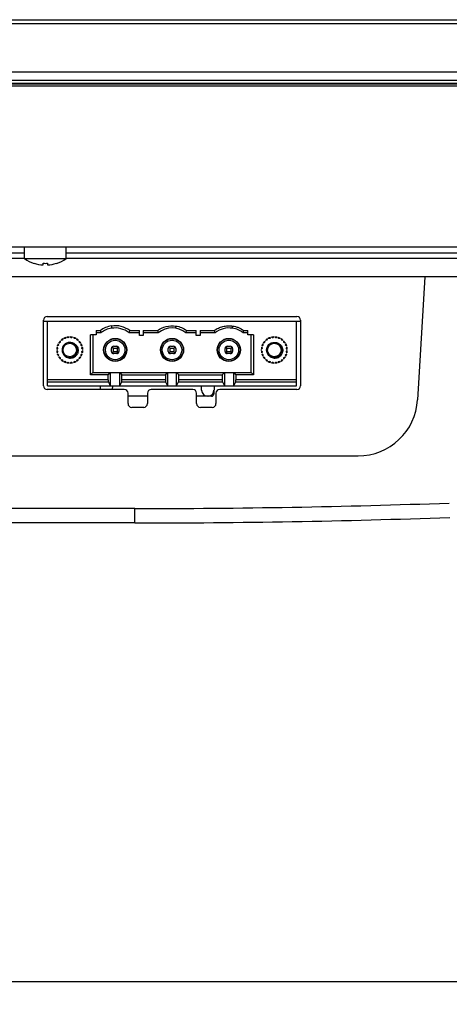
# Model space of a CAD drawing. Header units: millimetres. Extents: x 0 to 1682, y 0 to 1188.
# Tile 6 of 35: x 629 to 687, y 185 to 317. Entities that reach past the tile are written whole.
import ezdxf

# ---------------------------------------------------------------- set-up
doc = ezdxf.new("R2010")
doc.units = ezdxf.units.MM
doc.header["$LTSCALE"] = 92.51
doc.layers.get('0').update_dxf_attribs({"linetype": 'CONTINUOUS'})
for name, color, linetype in [('2D-TOPRC1500_00-DIM', 7, 'CONTINUOUS'), ('2EDGRM-7_62-03P-1Y-100AH_-SHAPE', 7, 'CONTINUOUS'), ('CASE_COVER_12W-SHAPE', 7, 'CONTINUOUS'), ('FRONT_CASE-RC15_B-SHAPE', 7, 'CONTINUOUS'), ('GASKET-TOPRC15-SHAPE', 7, 'CONTINUOUS'), ('ISO7045-M3X5-4_8-SHAPE', 7, 'CONTINUOUS'), ('REAR_CASE-RC15W-SHAPE', 7, 'CONTINUOUS'), ('SMPS_TOPRC-SHAPE', 7, 'CONTINUOUS')]:
    doc.layers.add(name, color=color, linetype=linetype)
doc.styles.get("Standard").update_dxf_attribs({"font": 'GOTHIC.TTF'})
doc.dimstyles.new('DIMSTYLE_4', dxfattribs={"dimtxt": 7, "dimasz": 7, "dimexe": 1.5, "dimexo": 1, "dimgap": 0.875, "dimtad": 1, "dimdec": 1, "dimdsep": 46, "dimtxsty": 'Standard', "dimblk": '_FILLED', "dimblk1": '_FILLED', "dimblk2": '_FILLED', "dimcen": 0.09, "dimadec": 5, "dimazin": 2, "dimtp": 0.5, "dimtm": 0.5, "dimtfac": 1, "dimtdec": 1, "dimtofl": 0, "dimtmove": 0, "dimatfit": 3, "dimldrblk": '_FILLED', "dimfxl": 1, "dimtolj": 1, "dimarcsym": 0})

# ---------------------------------------------------------------- blocks, each defined once
blk = doc.blocks.new('_FILLED')
at = {"color": 0, "linetype": 'ByBlock'}
blk.add_solid([(0, 0), (-1, 0.214), (-1, -0.214)], dxfattribs=at)
blk = doc.blocks.new('*D6')
at = {"layer": '2D-TOPRC1500_00-DIM', "color": 2, "linetype": 'Continuous'}
for p, q in [((374.52, 308.48), (374.52, 185.42)), ((765.19, 308.48), (765.19, 185.42)), ((374.52, 188.42), (569.86, 188.42)), ((765.19, 188.42), (569.86, 188.42))]:
    blk.add_line(p, q, dxfattribs=at)
at = {"layer": '2D-TOPRC1500_00-DIM', "color": 2, "linetype": 'Continuous', "xscale": 7, "yscale": 7, "zscale": 7, "rotation": 180}
blk.add_blockref('_FILLED', (374.52, 188.42), dxfattribs=at)
at = {"layer": '2D-TOPRC1500_00-DIM', "color": 2, "linetype": 'Continuous', "xscale": 7, "yscale": 7, "zscale": 7}
blk.add_blockref('_FILLED', (765.19, 188.42), dxfattribs=at)
at = {"layer": '2D-TOPRC1500_00-DIM', "color": 2, "linetype": 'Continuous', "insert": (569.86, 197.17), "char_height": 7, "width": 23.5926, "attachment_point": 2, "line_spacing_factor": 0.9}
blk.add_mtext('390.7', dxfattribs=at)

msp = doc.modelspace()

# ---------------------------------------------------------------- linework, layer by layer
at = {"layer": '2EDGRM-7_62-03P-1Y-100AH_-SHAPE', "color": 7, "linetype": 'Continuous'}
for p, q in [((666.577995, 276.979619), (633.137995, 276.979619)), ((633.137995, 268.379619), (633.137995, 276.979619)), ((641.737995, 276.396899), (641.737995, 276.093021)), ((650.357995, 276.297051), (650.357995, 276.390096)), ((650.357995, 276.090392), (650.357995, 276.297051)), ((657.977995, 276.094159), (657.977995, 276.393768)), ((666.577995, 268.379619), (666.577995, 276.979619)), ((635.492283, 274.698025), (635.318181, 274.725712)), ((635.624438, 274.852568), (635.520907, 274.709881)), ((635.907278, 274.813409), (635.746274, 274.885214)), ((636.074928, 274.928482), (635.937995, 274.817453)), ((636.337995, 274.817453), (636.201062, 274.928482)), ((636.529716, 274.885214), (636.368713, 274.813409)), ((636.755083, 274.709881), (636.651552, 274.852568)), ((636.957809, 274.725712), (636.783707, 274.698025)), ((639.677995, 275.229619), (638.937995, 275.229619)), ((638.937995, 269.849619), (638.937995, 275.229619)), ((639.237995, 275.229619), (639.237995, 270.149619)), ((639.677995, 275.779619), (640.225099, 275.779619)), ((639.677995, 275.779619), (639.677995, 275.229619)), ((640.327995, 275.479619), (639.677995, 275.479619)), ((645.495495, 275.479619), (644.095495, 275.479619)), ((644.198392, 275.779619), (645.495495, 275.779619)), ((645.495495, 275.129619), (645.495495, 275.779619)), ((645.995495, 275.129619), (645.495495, 275.129619)), ((645.995495, 275.779619), (647.903617, 275.779619)), ((645.995495, 275.779619), (645.995495, 275.129619)), ((648.015495, 275.479619), (645.995495, 275.479619)), ((653.115495, 275.479619), (651.715495, 275.479619)), ((651.827332, 275.779619), (653.115495, 275.779619)), ((653.115495, 275.129619), (653.115495, 275.779619)), ((653.615495, 275.129619), (653.115495, 275.129619)), ((653.615495, 275.779619), (655.523617, 275.779619)), ((653.615495, 275.779619), (653.615495, 275.129619)), ((655.635495, 275.479619), (653.615495, 275.479619)), ((660.037995, 275.479619), (659.387995, 275.479619)), ((659.499827, 275.779619), (660.037995, 275.779619)), ((660.037995, 275.229619), (660.037995, 275.779619)), ((660.777995, 275.229619), (660.037995, 275.229619)), ((660.477995, 270.149619), (660.477995, 275.229619)), ((660.777995, 275.229619), (660.777995, 269.849619)), ((662.932283, 274.698025), (662.758181, 274.725712)), ((663.064438, 274.852568), (662.960907, 274.709881)), ((663.347278, 274.813409), (663.186274, 274.885214)), ((663.514928, 274.928482), (663.377995, 274.817453)), ((663.777995, 274.817453), (663.641062, 274.928482)), ((663.969716, 274.885214), (663.808713, 274.813409)), ((664.195083, 274.709881), (664.091552, 274.852568)), ((664.397809, 274.725712), (664.223707, 274.698025)), ((634.500161, 273.379619), (634.389132, 273.242686)), ((634.4324, 273.57134), (634.504205, 273.410336)), ((634.607733, 273.796707), (634.465046, 273.693176)), ((634.591902, 273.999433), (634.619589, 273.825331)), ((634.819589, 274.171741), (634.654969, 274.108668)), ((634.856767, 274.371657), (634.83845, 274.196321)), ((635.121293, 274.479164), (634.945957, 274.460847)), ((635.208946, 274.662645), (635.145873, 274.498025)), ((637.130117, 274.498025), (637.067045, 274.662645)), ((637.330033, 274.460847), (637.154697, 274.479164)), ((637.43754, 274.196321), (637.419223, 274.371657)), ((637.621022, 274.108668), (637.456401, 274.171741)), ((637.656401, 273.825331), (637.684089, 273.999433)), ((637.810944, 273.693176), (637.668257, 273.796707)), ((637.771785, 273.410336), (637.84359, 273.57134)), ((637.886858, 273.242686), (637.775829, 273.379619)), ((641.737995, 272.987119), (641.737995, 273.387119)), ((641.825863, 273.599251), (641.987995, 273.437119)), ((641.987995, 273.437119), (642.487995, 273.437119)), ((641.987995, 272.937119), (641.987995, 273.437119)), ((642.037995, 273.687119), (642.437995, 273.687119)), ((642.487995, 273.437119), (642.650127, 273.599251)), ((642.487995, 273.437119), (642.487995, 272.937119)), ((642.737995, 273.387119), (642.737995, 272.987119)), ((649.357995, 272.987119), (649.357995, 273.387119)), ((649.445863, 273.599251), (649.607995, 273.437119)), ((649.607995, 273.437119), (650.107995, 273.437119)), ((649.607995, 272.937119), (649.607995, 273.437119)), ((649.657995, 273.687119), (650.057995, 273.687119)), ((650.270127, 273.599251), (650.107995, 273.437119)), ((650.107995, 273.437119), (650.107995, 272.937119)), ((650.357995, 273.387119), (650.357995, 272.987119)), ((656.977995, 272.987119), (656.977995, 273.387119)), ((657.065863, 273.599251), (657.227995, 273.437119)), ((657.227995, 273.437119), (657.727995, 273.437119)), ((657.227995, 272.937119), (657.227995, 273.437119)), ((657.277995, 273.687119), (657.677995, 273.687119)), ((657.890127, 273.599251), (657.727995, 273.437119)), ((657.727995, 273.437119), (657.727995, 272.937119)), ((657.977995, 273.387119), (657.977995, 272.987119)), ((661.940161, 273.379619), (661.829132, 273.242686)), ((661.8724, 273.57134), (661.944205, 273.410336)), ((662.047733, 273.796707), (661.905046, 273.693176)), ((662.031902, 273.999433), (662.059589, 273.825331)), ((662.259589, 274.171741), (662.094969, 274.108668)), ((662.296767, 274.371657), (662.27845, 274.196321)), ((662.561293, 274.479164), (662.385957, 274.460847)), ((662.648946, 274.662645), (662.585873, 274.498025)), ((664.570117, 274.498025), (664.507045, 274.662645)), ((664.770033, 274.460847), (664.594697, 274.479164)), ((664.87754, 274.196321), (664.859223, 274.371657)), ((665.061022, 274.108668), (664.896401, 274.171741)), ((665.096401, 273.825331), (665.124089, 273.999433)), ((665.250944, 273.693176), (665.108257, 273.796707)), ((665.211785, 273.410336), (665.28359, 273.57134)), ((665.326858, 273.242686), (665.215829, 273.379619)), ((634.389132, 273.116552), (634.500161, 272.979619)), ((634.504205, 272.948901), (634.4324, 272.787898)), ((634.465046, 272.666061), (634.607733, 272.562531)), ((634.619589, 272.533907), (634.591902, 272.359805)), ((634.654969, 272.250569), (634.819589, 272.187497)), ((634.83845, 272.162917), (634.856767, 271.987581)), ((637.419223, 271.987581), (637.43754, 272.162917)), ((637.456401, 272.187497), (637.621022, 272.250569)), ((637.684089, 272.359805), (637.656401, 272.533907)), ((637.668257, 272.562531), (637.810944, 272.666061)), ((637.84359, 272.787898), (637.771785, 272.948901)), ((637.775829, 272.979619), (637.886858, 273.116552)), ((641.825863, 272.774987), (641.987995, 272.937119)), ((642.487995, 272.937119), (641.987995, 272.937119)), ((642.437995, 272.687119), (642.037995, 272.687119)), ((642.650127, 272.774987), (642.487995, 272.937119)), ((649.607995, 272.937119), (649.445863, 272.774987)), ((650.107995, 272.937119), (649.607995, 272.937119)), ((650.057995, 272.687119), (649.657995, 272.687119)), ((650.270127, 272.774987), (650.107995, 272.937119)), ((657.227995, 272.937119), (657.065863, 272.774987)), ((657.727995, 272.937119), (657.227995, 272.937119)), ((657.677995, 272.687119), (657.277995, 272.687119)), ((657.890127, 272.774987), (657.727995, 272.937119)), ((661.829132, 273.116552), (661.940161, 272.979619)), ((661.944205, 272.948901), (661.8724, 272.787898)), ((661.905046, 272.666061), (662.047733, 272.562531)), ((662.059589, 272.533907), (662.031902, 272.359805)), ((662.094969, 272.250569), (662.259589, 272.187497)), ((662.27845, 272.162917), (662.296767, 271.987581)), ((664.859223, 271.987581), (664.87754, 272.162917)), ((664.896401, 272.187497), (665.061022, 272.250569)), ((665.124089, 272.359805), (665.096401, 272.533907)), ((665.108257, 272.562531), (665.250944, 272.666061)), ((665.28359, 272.787898), (665.211785, 272.948901)), ((665.215829, 272.979619), (665.326858, 273.116552)), ((634.945957, 271.89839), (635.121293, 271.880074)), ((635.145873, 271.861213), (635.208946, 271.696592)), ((635.318181, 271.633525), (635.492283, 271.661213)), ((635.520907, 271.649356), (635.624438, 271.50667)), ((635.746274, 271.474024), (635.907278, 271.545829)), ((635.937995, 271.541785), (636.074928, 271.430756)), ((636.201062, 271.430756), (636.337995, 271.541785)), ((636.368713, 271.545829), (636.529716, 271.474024)), ((636.651552, 271.50667), (636.755083, 271.649356)), ((636.783707, 271.661213), (636.957809, 271.633525)), ((637.067045, 271.696592), (637.130117, 271.861213)), ((637.154697, 271.880074), (637.330033, 271.89839)), ((662.385957, 271.89839), (662.561293, 271.880074)), ((662.585873, 271.861213), (662.648946, 271.696592)), ((662.758181, 271.633525), (662.932283, 271.661213)), ((662.960907, 271.649356), (663.064438, 271.50667)), ((663.186274, 271.474024), (663.347278, 271.545829)), ((663.377995, 271.541785), (663.514928, 271.430756)), ((663.641062, 271.430756), (663.777995, 271.541785)), ((663.808713, 271.545829), (663.969716, 271.474024)), ((664.091552, 271.50667), (664.195083, 271.649356)), ((664.223707, 271.661213), (664.397809, 271.633525)), ((664.507045, 271.696592), (664.570117, 271.861213)), ((664.594697, 271.880074), (664.770033, 271.89839)), ((639.237995, 270.149619), (638.937995, 269.849619)), ((641.277995, 269.849619), (638.937995, 269.849619)), ((639.237995, 270.149619), (660.477995, 270.149619)), ((641.277995, 269.849619), (641.577995, 270.149619)), ((641.277995, 269.171568), (641.277995, 269.849619)), ((641.577995, 270.149619), (641.577995, 268.379619)), ((642.845495, 270.149619), (643.145495, 269.849619)), ((642.845495, 268.379619), (642.845495, 270.149619)), ((643.145495, 269.849619), (648.965495, 269.849619)), ((643.145495, 269.171568), (643.145495, 269.849619)), ((648.965495, 269.849619), (649.265495, 270.149619)), ((648.965495, 269.849619), (648.965495, 269.171568)), ((649.265495, 270.149619), (649.265495, 268.379619)), ((650.465495, 270.149619), (650.765495, 269.849619)), ((650.465495, 268.379619), (650.465495, 270.149619)), ((650.765495, 269.849619), (656.585495, 269.849619)), ((650.765495, 269.171568), (650.765495, 269.849619)), ((656.585495, 269.849619), (656.885495, 270.149619)), ((656.585495, 269.849619), (656.585495, 269.171568)), ((656.885495, 270.149619), (656.885495, 268.379619)), ((658.137995, 270.149619), (658.437995, 269.849619)), ((658.137995, 268.379619), (658.137995, 270.149619)), ((660.777995, 269.849619), (658.437995, 269.849619)), ((658.437995, 269.849619), (658.437995, 269.171568)), ((660.477995, 270.149619), (660.777995, 269.849619)), ((641.277995, 269.171568), (633.137995, 269.171568)), ((633.137995, 268.899181), (641.318214, 268.899181)), ((633.137995, 268.379619), (666.577995, 268.379619)), ((641.318214, 268.899181), (641.577995, 268.379619)), ((642.845495, 268.379619), (643.105276, 268.899181)), ((643.105276, 268.899181), (649.005714, 268.899181)), ((648.965495, 269.171568), (643.145495, 269.171568)), ((649.005714, 268.899181), (649.265495, 268.379619)), ((650.465495, 268.379619), (650.725276, 268.899181)), ((650.725276, 268.899181), (656.625714, 268.899181)), ((656.585495, 269.171568), (650.765495, 269.171568)), ((656.625714, 268.899181), (656.885495, 268.379619)), ((658.137995, 268.379619), (658.397776, 268.899181)), ((658.397776, 268.899181), (666.577995, 268.899181)), ((666.577995, 269.171568), (658.437995, 269.171568))]:
    msp.add_line(p, q, dxfattribs=at)
for centre, radius in [((642.237995, 273.187119), 1.55), ((642.237995, 273.187119), 1.506055), ((649.857995, 273.187119), 1.55), ((649.857995, 273.187119), 1.506055), ((657.477995, 273.187119), 1.55), ((657.477995, 273.187119), 1.506055), ((636.137995, 273.179619), 0.9), ((642.237995, 273.187119), 1.306152), ((649.857995, 273.187119), 1.306152), ((657.477995, 273.187119), 1.306152), ((663.577995, 273.179619), 1.025), ((663.577995, 273.179619), 0.9)]:
    msp.add_circle(centre, radius, dxfattribs=at)
for centre, radius, start, end in [((642.177995, 273.181794), 3.25, 97.79165613, 126.93375532), ((642.177995, 273.181794), 2.95, 98.57781835, 128.8378598), ((642.245495, 273.181794), 2.95, 51.1621402, 99.9060953), ((642.245495, 273.181794), 3.25, 53.06624468, 98.96895997), ((649.865495, 273.181794), 2.95, 51.1621402, 128.8378598), ((657.485495, 273.181794), 2.95, 80.38951654, 128.8378598), ((657.537995, 273.181794), 2.95, 51.1621402, 81.42218165), ((636.137995, 273.179619), 1.75, 107.06529508, 117.93470492), ((636.137995, 273.179619), 1.65, 111.96206269, 113.03793731), ((636.137995, 273.179619), 1.75, 92.06529509, 102.93470492), ((636.137995, 273.179619), 1.65, 96.96206269, 98.03793731), ((636.137995, 273.179619), 1.75, 77.06529508, 87.93470492), ((636.137995, 273.179619), 1.65, 81.96206269, 83.03793731), ((636.137995, 273.179619), 1.75, 62.06529508, 72.93470492), ((636.137995, 273.179619), 1.65, 66.96206269, 68.03793731), ((658.330845, 281.822036), 19.087401, 198.45536211, 199.4073979), ((626.092645, 281.822036), 19.087401, 340.5926021, 341.54463789), ((665.484194, 281.819189), 18.589046, 198.9594816, 199.9401247), ((634.532821, 281.714074), 18.284222, 340.06373847, 341.06065699), ((672.577811, 281.633306), 18.030827, 198.94430128, 199.95530502), ((642.514824, 281.604996), 17.956073, 340.05418908, 341.06932963), ((663.577995, 273.179619), 1.75, 107.06529508, 117.93470492), ((663.577995, 273.179619), 1.65, 111.96206269, 113.03793731), ((663.577995, 273.179619), 1.75, 92.06529509, 102.93470492), ((663.577995, 273.179619), 1.65, 96.96206269, 98.03793731), ((663.577995, 273.179619), 1.75, 77.06529508, 87.93470492), ((663.577995, 273.179619), 1.65, 81.96206269, 83.03793731), ((663.577995, 273.179619), 1.75, 62.06529508, 72.93470492), ((663.577995, 273.179619), 1.65, 66.96206269, 68.03793731), ((636.137995, 273.179619), 1.75, 167.06529508, 177.93470492), ((636.137995, 273.179619), 1.75, 152.06529508, 162.93470492), ((636.137995, 273.179619), 1.675, 170.74946675, 174.33863428), ((636.137995, 273.179619), 1.65, 171.96206269, 173.03793731), ((636.137995, 273.179619), 1.675, 155.65562344, 159.26133563), ((636.137995, 273.179619), 1.65, 156.96206269, 158.03793731), ((636.137995, 273.179619), 1.75, 137.06529508, 147.93470492), ((636.137995, 273.179619), 1.675, 140.73559647, 144.28785476), ((636.137995, 273.179619), 1.65, 141.96206269, 143.03793731), ((636.137995, 273.179619), 1.75, 122.06529509, 132.93470492), ((636.137995, 273.179619), 1.675, 125.71471231, 129.29939869), ((636.137995, 273.179619), 1.025, 216.80191909, 215.2402046), ((636.137995, 273.179619), 1.65, 126.96206269, 128.03793731), ((636.137995, 273.179619), 1.75, 47.06529508, 57.93470492), ((636.137995, 273.179619), 1.675, 50.70060131, 54.28528769), ((636.137995, 273.179619), 1.65, 51.96206269, 53.03793731), ((636.137995, 273.179619), 1.75, 32.06529509, 42.93470492), ((636.137995, 273.179619), 1.675, 35.71214524, 39.26440353), ((636.137995, 273.179619), 1.65, 36.96206269, 38.03793731), ((636.137995, 273.179619), 1.65, 21.96206269, 23.03793731), ((636.137995, 273.179619), 1.675, 20.73866437, 24.34437656), ((636.137995, 273.179619), 1.75, 17.06529508, 27.93470492), ((636.137995, 273.179619), 1.65, 6.96206269, 8.03793731), ((636.137995, 273.179619), 1.675, 5.66136572, 9.25053325), ((636.137995, 273.179619), 1.75, 2.06529509, 12.93470492), ((642.037995, 273.387119), 0.3, 90, 180), ((642.437995, 273.387119), 0.3, 0, 90), ((649.657995, 273.387119), 0.3, 90, 180), ((650.057995, 273.387119), 0.3, 0, 90), ((657.277995, 273.387119), 0.3, 90, 180), ((657.677995, 273.387119), 0.3, 0, 90), ((663.577995, 273.179619), 1.75, 167.06529508, 177.93470492), ((663.577995, 273.179619), 1.75, 152.06529508, 162.93470492), ((663.577995, 273.179619), 1.675, 170.74946675, 174.33863428), ((663.577995, 273.179619), 1.65, 171.96206269, 173.03793731), ((663.577995, 273.179619), 1.675, 155.65562344, 159.26133563), ((663.577995, 273.179619), 1.65, 156.96206269, 158.03793731), ((663.577995, 273.179619), 1.75, 137.06529508, 147.93470492), ((663.577995, 273.179619), 1.675, 140.73559647, 144.28785476), ((663.577995, 273.179619), 1.65, 141.96206269, 143.03793731), ((663.577995, 273.179619), 1.75, 122.06529509, 132.93470492), ((663.577995, 273.179619), 1.675, 125.71471231, 129.29939869), ((663.577995, 273.179619), 1.65, 126.96206269, 128.03793731), ((663.577995, 273.179619), 1.75, 47.06529508, 57.93470492), ((663.577995, 273.179619), 1.675, 50.70060131, 54.28528769), ((663.577995, 273.179619), 1.65, 51.96206269, 53.03793731), ((663.577995, 273.179619), 1.75, 32.06529509, 42.93470492), ((663.577995, 273.179619), 1.675, 35.71214524, 39.26440353), ((663.577995, 273.179619), 1.65, 36.96206269, 38.03793731), ((663.577995, 273.179619), 1.65, 21.96206269, 23.03793731), ((663.577995, 273.179619), 1.675, 20.73866437, 24.34437656), ((663.577995, 273.179619), 1.75, 17.06529508, 27.93470492), ((663.577995, 273.179619), 1.65, 6.96206269, 8.03793731), ((663.577995, 273.179619), 1.675, 5.66136572, 9.25053325), ((663.577995, 273.179619), 1.75, 2.06529509, 12.93470492), ((636.137995, 273.179619), 1.75, 182.06529509, 192.93470492), ((636.137995, 273.179619), 1.75, 197.06529508, 207.93470492), ((636.137995, 273.179619), 1.675, 185.66136572, 189.25053325), ((636.137995, 273.179619), 1.65, 186.96206269, 188.03793731), ((636.137995, 273.179619), 1.675, 200.73866437, 204.34437656), ((636.137995, 273.179619), 1.65, 201.96206269, 203.03793731), ((636.137995, 273.179619), 1.75, 212.06529509, 222.93470492), ((636.137995, 273.179619), 1.675, 215.71214524, 219.26440353), ((636.137995, 273.179619), 1.65, 216.96206269, 218.03793731), ((636.137995, 273.179619), 1.75, 317.06529508, 327.93470492), ((636.137995, 273.179619), 1.675, 320.73559647, 324.28785476), ((636.137995, 273.179619), 1.65, 321.96206269, 323.03793731), ((636.137995, 273.179619), 1.65, 336.96206269, 338.03793731), ((636.137995, 273.179619), 1.675, 335.65562344, 339.26133563), ((636.137995, 273.179619), 1.75, 332.06529508, 342.93470492), ((636.137995, 273.179619), 1.65, 351.96206269, 353.03793731), ((636.137995, 273.179619), 1.675, 350.74946675, 354.33863428), ((636.137995, 273.179619), 1.75, 347.06529508, 357.93470492), ((642.037995, 272.987119), 0.3, 180, 270), ((642.437995, 272.987119), 0.3, 270, 360), ((649.657995, 272.987119), 0.3, 180, 270), ((650.057995, 272.987119), 0.3, 270, 360), ((657.277995, 272.987119), 0.3, 180, 270), ((657.677995, 272.987119), 0.3, 270, 360), ((663.577995, 273.179619), 1.75, 182.06529509, 192.93470492), ((663.577995, 273.179619), 1.75, 197.06529508, 207.93470492), ((663.577995, 273.179619), 1.675, 185.66136572, 189.25053325), ((663.577995, 273.179619), 1.65, 186.96206269, 188.03793731), ((663.577995, 273.179619), 1.675, 200.73866437, 204.34437656), ((663.577995, 273.179619), 1.65, 201.96206269, 203.03793731), ((663.577995, 273.179619), 1.75, 212.06529509, 222.93470492), ((663.577995, 273.179619), 1.675, 215.71214524, 219.26440353), ((663.577995, 273.179619), 1.65, 216.96206269, 218.03793731), ((663.577995, 273.179619), 1.75, 317.06529508, 327.93470492), ((663.577995, 273.179619), 1.675, 320.73559647, 324.28785476), ((663.577995, 273.179619), 1.65, 321.96206269, 323.03793731), ((663.577995, 273.179619), 1.65, 336.96206269, 338.03793731), ((663.577995, 273.179619), 1.675, 335.65562344, 339.26133563), ((663.577995, 273.179619), 1.75, 332.06529508, 342.93470492), ((663.577995, 273.179619), 1.65, 351.96206269, 353.03793731), ((663.577995, 273.179619), 1.675, 350.74946675, 354.33863428), ((663.577995, 273.179619), 1.75, 347.06529508, 357.93470492), ((636.137995, 273.179619), 1.75, 227.06529508, 237.93470492), ((636.137995, 273.179619), 1.675, 230.70060131, 234.28528769), ((636.137995, 273.179619), 1.65, 231.96206269, 233.03793731), ((636.137995, 273.179619), 1.75, 242.06529508, 252.93470492), ((636.137995, 273.179619), 1.65, 246.96206269, 248.03793731), ((636.137995, 273.179619), 1.75, 257.06529508, 267.93470492), ((636.137995, 273.179619), 1.65, 261.96206269, 263.03793731), ((636.137995, 273.179619), 1.75, 272.06529509, 282.93470492), ((636.137995, 273.179619), 1.65, 276.96206269, 278.03793731), ((636.137995, 273.179619), 1.75, 287.06529508, 297.93470492), ((636.137995, 273.179619), 1.65, 291.96206269, 293.03793731), ((636.137995, 273.179619), 1.75, 302.06529508, 312.93470492), ((636.137995, 273.179619), 1.675, 305.71471231, 309.29939869), ((636.137995, 273.179619), 1.65, 306.96206269, 308.03793731), ((663.577995, 273.179619), 1.75, 227.06529508, 237.93470492), ((663.577995, 273.179619), 1.675, 230.70060131, 234.28528769), ((663.577995, 273.179619), 1.65, 231.96206269, 233.03793731), ((663.577995, 273.179619), 1.75, 242.06529508, 252.93470492), ((663.577995, 273.179619), 1.65, 246.96206269, 248.03793731), ((663.577995, 273.179619), 1.75, 257.06529508, 267.93470492), ((663.577995, 273.179619), 1.65, 261.96206269, 263.03793731), ((663.577995, 273.179619), 1.75, 272.06529509, 282.93470492), ((663.577995, 273.179619), 1.65, 276.96206269, 278.03793731), ((663.577995, 273.179619), 1.75, 287.06529508, 297.93470492), ((663.577995, 273.179619), 1.65, 291.96206269, 293.03793731), ((663.577995, 273.179619), 1.75, 302.06529508, 312.93470492), ((663.577995, 273.179619), 1.675, 305.71471231, 309.29939869), ((663.577995, 273.179619), 1.65, 306.96206269, 308.03793731)]:
    msp.add_arc(centre, radius, start, end, dxfattribs=at)
for centre, start_param, end_param in [((641.347226, 269.171568), 1.5707963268, 2.7091848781), ((643.076264, 269.171568), -2.7091848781, -1.5707963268), ((649.034726, 269.171568), -4.7123889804, -3.5740004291), ((650.696264, 269.171568), -2.7091848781, -1.5707963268), ((656.654726, 269.171568), -4.7123889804, -3.5740004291), ((658.368764, 269.171568), -2.7091848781, -1.5707963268)]:
    msp.add_ellipse(centre, major_axis=(0, 0.3), ratio=0.2307692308, start_param=start_param, end_param=end_param, dxfattribs=at)
for points, knots in [([(647.903617, 275.779619), (648.243874, 276.042056), (649.050256, 276.415955), (649.932288, 276.452262), (650.357995, 276.390096)], [0, 0, 0, 0, 0.4997003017, 1, 1, 1, 1]), ([(650.357995, 276.390096), (650.622597, 276.351455), (651.144678, 276.211128), (651.615558, 275.942735), (651.827332, 275.779619)], [0, 0, 0, 0, 0.5000918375, 1, 1, 1, 1]), ([(655.523617, 275.779619), (655.694634, 275.911522), (656.067559, 276.137271), (656.683403, 276.352794), (657.328963, 276.440424), (657.763782, 276.424943), (657.977594, 276.393779)], [0, 0, 0, 0, 0.249955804, 0.4999576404, 0.7499317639, 1, 1, 1, 1]), ([(657.977594, 276.393779), (658.114773, 276.375933), (658.387811, 276.32638), (658.914663, 276.155798), (659.281132, 275.948073), (659.499827, 275.779619)], [0, 0, 0, 0, 0.2502952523, 0.5005272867, 1, 1, 1, 1]), ([(636.138151, 274.204638), (636.321994, 274.215855), (636.703256, 274.134996), (637.128641, 273.744166), (637.309491, 273.196671), (637.239098, 272.816552), (637.163385, 272.648286)], [0, 0, 0, 0, 0.2497736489, 0.4997012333, 0.7497777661, 1, 1, 1, 1]), ([(663.578151, 274.204638), (663.761994, 274.215855), (664.143256, 274.134996), (664.568642, 273.744165), (664.749491, 273.196669), (664.679099, 272.81655), (664.603385, 272.648283)], [0, 0, 0, 0, 0.2497736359, 0.499701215, 0.7497777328, 1, 1, 1, 1]), ([(635.30084, 272.588191), (635.39754, 272.431498), (635.683671, 272.166878), (636.248131, 272.04472), (636.799644, 272.212786), (637.069605, 272.489414), (637.163385, 272.648286)], [0, 0, 0, 0, 0.2497331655, 0.4996918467, 0.7497827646, 1, 1, 1, 1]), ([(662.74084, 272.588191), (662.837543, 272.4315), (663.123669, 272.166877), (663.688131, 272.04472), (664.239642, 272.212786), (664.509604, 272.489411), (664.603385, 272.648283)], [0, 0, 0, 0, 0.2497331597, 0.4996918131, 0.74978272, 1, 1, 1, 1])]:
    msp.add_open_spline(points, degree=3, knots=knots, dxfattribs=at)
at = {"layer": 'CASE_COVER_12W-SHAPE', "color": 7, "linetype": 'Continuous'}
for p, q in [((683.774675, 282.979619), (682.802396, 266.508213)), ((640.209106, 268.379619), (640.226566, 267.879619)), ((641.889424, 267.879619), (641.906484, 268.368148)), ((653.830076, 267.779131), (653.809106, 268.379619)), ((655.506884, 268.379619), (655.468106, 267.269149)), ((646.557995, 266.979619), (643.957995, 266.979619)), ((655.168288, 266.979619), (653.157995, 266.979619)), ((464.899694, 258.979619), (674.816297, 258.979619)), ((644.857995, 251.90982), (494.857995, 251.90982)), ((644.857995, 249.979619), (644.857995, 251.90982)), ((644.857995, 249.979619), (494.857995, 249.979619))]:
    msp.add_line(p, q, dxfattribs=at)
for centre, radius, start, end in [((654.657995, 267.808043), 0.828424, 182, 270), ((654.657995, 267.808043), 0.828424, 281.15642742, 358), ((655.168288, 267.279619), 0.3, 270, 358), ((674.816297, 266.979619), 8, 270, 356.62184489), ((644.856359, 1451.702799), 1199.79298, 270.000078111, 272.015579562), ((644.857995, 1451.679619), 1201.7, 270, 272.015657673)]:
    msp.add_arc(centre, radius, start, end, dxfattribs=at)
at = {"layer": 'FRONT_CASE-RC15_B-SHAPE', "color": 7, "linetype": 'Continuous'}
for p, q in [((367.402441, 317.479619), (772.31355, 317.479619)), ((371.881945, 316.979923), (767.834045, 316.979923)), ((366.657995, 310.479619), (773.057995, 310.479619)), ((764.373229, 286.979619), (375.342761, 286.979619))]:
    msp.add_line(p, q, dxfattribs=at)
at = {"layer": 'GASKET-TOPRC15-SHAPE', "color": 7, "linetype": 'Continuous'}
for p, q in [((367.357995, 309.379619), (772.357995, 309.379619)), ((367.757995, 308.979619), (771.957995, 308.979619)), ((771.151934, 308.819619), (368.564056, 308.819619)), ((770.857995, 308.579619), (368.857995, 308.579619))]:
    msp.add_line(p, q, dxfattribs=at)
at = {"layer": 'ISO7045-M3X5-4_8-SHAPE', "color": 7, "linetype": 'Continuous'}
for p, q in [((630.057995, 285.428148), (630.057995, 286.979619)), ((635.657995, 285.428148), (635.657995, 286.979619)), ((630.057995, 285.428148), (635.657995, 285.428148)), ((631.357995, 284.800915), (631.357995, 284.810359)), ((632.557995, 284.588643), (632.557995, 284.810359)), ((633.157995, 284.810359), (633.157995, 284.588643)), ((634.357995, 284.810359), (634.357995, 284.800915))]:
    msp.add_line(p, q, dxfattribs=at)
for radius, start, end in [(5, 235.94420226, 252.54239688), (5, 287.45760312, 304.05579774), (4.990992, 252.5098725, 266.55397131), (4.769696, 266.39388186, 273.60611814), (4.990992, 273.44602869, 287.4901275)]:
    msp.add_arc((632.857995, 289.570611), radius, start, end, dxfattribs=at)
at = {"layer": 'REAR_CASE-RC15W-SHAPE', "color": 7, "linetype": 'Continuous'}
for p, q in [((630.057995, 286.153267), (509.657995, 286.153267)), ((630.057995, 285.458674), (509.657995, 285.458674)), ((717.516132, 286.153267), (635.657995, 286.153267)), ((717.393657, 285.458674), (635.657995, 285.458674)), ((734.135388, 282.979619), (405.580602, 282.979619)), ((633.107995, 277.679619), (666.607995, 277.679619)), ((632.607995, 268.379619), (632.607995, 277.179619)), ((667.107995, 277.179619), (667.107995, 268.379619)), ((643.457995, 267.879619), (633.107995, 267.879619)), ((643.957995, 265.979619), (643.957995, 267.379619)), ((646.557995, 267.379619), (646.557995, 265.979619)), ((652.657995, 267.879619), (647.057995, 267.879619)), ((653.157995, 265.979619), (653.157995, 267.379619)), ((655.757995, 267.379619), (655.757995, 265.979619)), ((666.607995, 267.879619), (656.257995, 267.879619)), ((646.057995, 265.479619), (644.457995, 265.479619)), ((655.257995, 265.479619), (653.657995, 265.479619))]:
    msp.add_line(p, q, dxfattribs=at)
for centre, start, end in [((633.107995, 277.179619), 90, 180), ((666.607995, 277.179619), 0, 90), ((633.107995, 268.379619), 180, 270), ((666.607995, 268.379619), 270, 360), ((643.457995, 267.379619), 0, 90), ((647.057995, 267.379619), 90, 180), ((652.657995, 267.379619), 0, 90), ((656.257995, 267.379619), 90, 180), ((644.457995, 265.979619), 180, 270), ((646.057995, 265.979619), 270, 360), ((653.657995, 265.979619), 180, 270), ((655.257995, 265.979619), 270, 360)]:
    msp.add_arc(centre, 0.5, start, end, dxfattribs=at)
at = {"layer": 'SMPS_TOPRC-SHAPE', "color": 7, "linetype": 'Continuous'}
for p, q in [((633.137995, 276.979619), (632.607995, 276.979619)), ((667.107995, 276.979619), (666.577995, 276.979619))]:
    msp.add_line(p, q, dxfattribs=at)

# ---------------------------------------------------------------- dimensions: what is measured, and where the dimension line sits
at = {"layer": '2D-TOPRC1500_00-DIM', "color": 2, "linetype": 'Continuous'}
dim = msp.add_linear_dim(base=(374.522123, 188.419469), p1=(765.193868, 309.479619), p2=(374.522123, 309.479619), angle=180, dimstyle='DIMSTYLE_4', dxfattribs=at)
dim.commit()
dim.dimension.update_dxf_attribs({"geometry": '*D6', "text_midpoint": (569.918402, 188.419469), "dimtype": 160})

doc.saveas('drawing.dxf')
